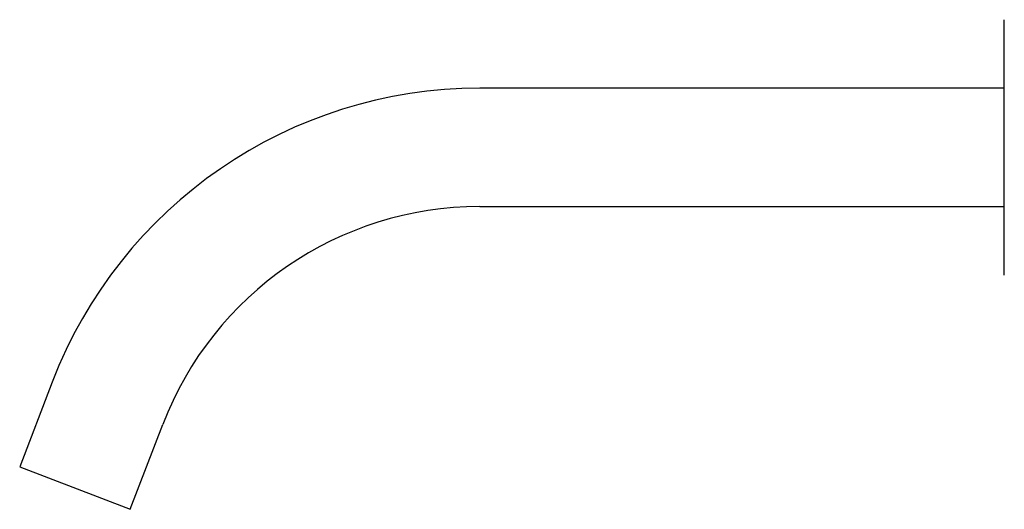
# Model space of a CAD drawing. Header units: millimetres. Extents: x 8 to 853, y 12 to 447.
# Tile 2 of 20: x 27 to 185, y 351 to 430. Entities that reach past the tile are written whole.
import ezdxf

# ---------------------------------------------------------------- set-up
doc = ezdxf.new("R2010")
doc.units = ezdxf.units.MM

msp = doc.modelspace()

# ---------------------------------------------------------------- linework, layer by layer
at = {"color": 7, "linetype": 'Continuous', "lineweight": 30}
for p, q in [((185.13, 418.79), (100.91, 418.79)), ((100.91, 399.79), (185.13, 399.79)), ((32.3, 371.63), (27.07, 358)), ((44.8, 351.2), (50.03, 364.82)), ((27.07, 358), (44.8, 351.2))]:
    msp.add_line(p, q, dxfattribs=at)
for radius in [73.5, 54.5]:
    msp.add_arc((100.91, 345.29), radius, 90, 159, dxfattribs=at)
for points, knots in [([(185.13, 423.99), (185.13, 424.1), (185.13, 424.31), (185.13, 424.62), (185.13, 424.92), (185.13, 425.22), (185.13, 425.51), (185.13, 425.78), (185.13, 426.04), (185.13, 426.29), (185.13, 426.53), (185.13, 426.76), (185.13, 426.99), (185.13, 427.2), (185.13, 427.41), (185.13, 427.61), (185.13, 427.8), (185.13, 427.98), (185.13, 428.16), (185.13, 428.32), (185.13, 428.48), (185.13, 428.62), (185.13, 428.76), (185.13, 428.9), (185.13, 429.02), (185.13, 429.13), (185.13, 429.24), (185.13, 429.33), (185.13, 429.42), (185.13, 429.5), (185.13, 429.56), (185.13, 429.62), (185.13, 429.67), (185.13, 429.72), (185.13, 429.75), (185.13, 429.77), (185.13, 429.79), (185.13, 429.79), (185.13, 429.79)], [0, 0, 0, 0, 0.029274, 0.058548, 0.087821, 0.117093, 0.146365, 0.175637, 0.203235, 0.230833, 0.258431, 0.286029, 0.313627, 0.341224, 0.368821, 0.396418, 0.424014, 0.45161, 0.478713, 0.505816, 0.532919, 0.560022, 0.587617, 0.615212, 0.642808, 0.670403, 0.697998, 0.725101, 0.752204, 0.779307, 0.80641, 0.834066, 0.861723, 0.889379, 0.917035, 0.944691, 0.972346, 1, 1, 1, 1]), ([(185.13, 393.24), (185.13, 393.26), (185.13, 393.37), (185.13, 393.57), (185.13, 393.84), (185.13, 394.12), (185.13, 394.4), (185.13, 394.71), (185.13, 395.05), (185.13, 395.41), (185.13, 395.78), (185.13, 396.16), (185.13, 396.55), (185.13, 396.94), (185.13, 397.35), (185.13, 397.76), (185.13, 398.17), (185.13, 398.59), (185.13, 399.02), (185.13, 399.45), (185.13, 399.87), (185.13, 400.29), (185.13, 400.72), (185.13, 401.15), (185.13, 401.57), (185.13, 401.98), (185.13, 402.38), (185.13, 402.78), (185.13, 403.18), (185.13, 403.59), (185.13, 404), (185.13, 404.4), (185.13, 404.81), (185.13, 405.25), (185.13, 405.71), (185.13, 406.2), (185.13, 406.7), (185.13, 407.19), (185.13, 407.69), (185.13, 408.19), (185.13, 408.68), (185.13, 409.18), (185.13, 409.68), (185.13, 410.18), (185.13, 410.68), (185.13, 411.17), (185.13, 411.64), (185.13, 412.11), (185.13, 412.58), (185.13, 413.04), (185.13, 413.49), (185.13, 413.92), (185.13, 414.33), (185.13, 414.75), (185.13, 415.16), (185.13, 415.56), (185.13, 415.96), (185.13, 416.36), (185.13, 416.75), (185.13, 417.16), (185.13, 417.6), (185.13, 418.05), (185.13, 418.5), (185.13, 418.95), (185.13, 419.38), (185.13, 419.81), (185.13, 420.24), (185.13, 420.66), (185.13, 421.07), (185.13, 421.48), (185.13, 421.87), (185.13, 422.26), (185.13, 422.62), (185.13, 422.98), (185.13, 423.32), (185.13, 423.66), (185.13, 423.88), (185.13, 423.99)], [0, 0, 0, 0, 0.002827, 0.01508, 0.027113, 0.039146, 0.051178, 0.063209, 0.077531, 0.091852, 0.106172, 0.120491, 0.13481, 0.149127, 0.163445, 0.177761, 0.192078, 0.206394, 0.220709, 0.235024, 0.248521, 0.262018, 0.275515, 0.289012, 0.302509, 0.314751, 0.326995, 0.339238, 0.351481, 0.363724, 0.375749, 0.387774, 0.399799, 0.411825, 0.426141, 0.440458, 0.454775, 0.469093, 0.483412, 0.497731, 0.512051, 0.526372, 0.540694, 0.555017, 0.569341, 0.583666, 0.597173, 0.610682, 0.624191, 0.637701, 0.651213, 0.66347, 0.675728, 0.687987, 0.700247, 0.712508, 0.72455, 0.736593, 0.748636, 0.76068, 0.775018, 0.789355, 0.803693, 0.81803, 0.832366, 0.8467, 0.861033, 0.875363, 0.889689, 0.904012, 0.918329, 0.932641, 0.946129, 0.95961, 0.973082, 0.986546, 1, 1, 1, 1]), ([(185.13, 388.79), (185.13, 388.79), (185.13, 388.79), (185.13, 388.81), (185.13, 388.83), (185.13, 388.86), (185.13, 388.9), (185.13, 388.95), (185.13, 389), (185.13, 389.07), (185.13, 389.15), (185.13, 389.24), (185.13, 389.35), (185.13, 389.47), (185.13, 389.6), (185.13, 389.75), (185.13, 389.91), (185.13, 390.07), (185.13, 390.25), (185.13, 390.45), (185.13, 390.65), (185.13, 390.86), (185.13, 391.08), (185.13, 391.31), (185.13, 391.54), (185.13, 391.78), (185.13, 392.03), (185.13, 392.28), (185.13, 392.53), (185.13, 392.78), (185.13, 393.01), (185.13, 393.16), (185.13, 393.23)], [0, 0, 0, 0, 0.030933, 0.061887, 0.092861, 0.123852, 0.154858, 0.185323, 0.2158, 0.246287, 0.276782, 0.313095, 0.349416, 0.385744, 0.422077, 0.458414, 0.494754, 0.531095, 0.567436, 0.603778, 0.640118, 0.676457, 0.712794, 0.747053, 0.78131, 0.815564, 0.849815, 0.884064, 0.915129, 0.946192, 0.977252, 1, 1, 1, 1])]:
    msp.add_open_spline(points, degree=3, knots=knots, dxfattribs=at)

doc.saveas('drawing.dxf')
